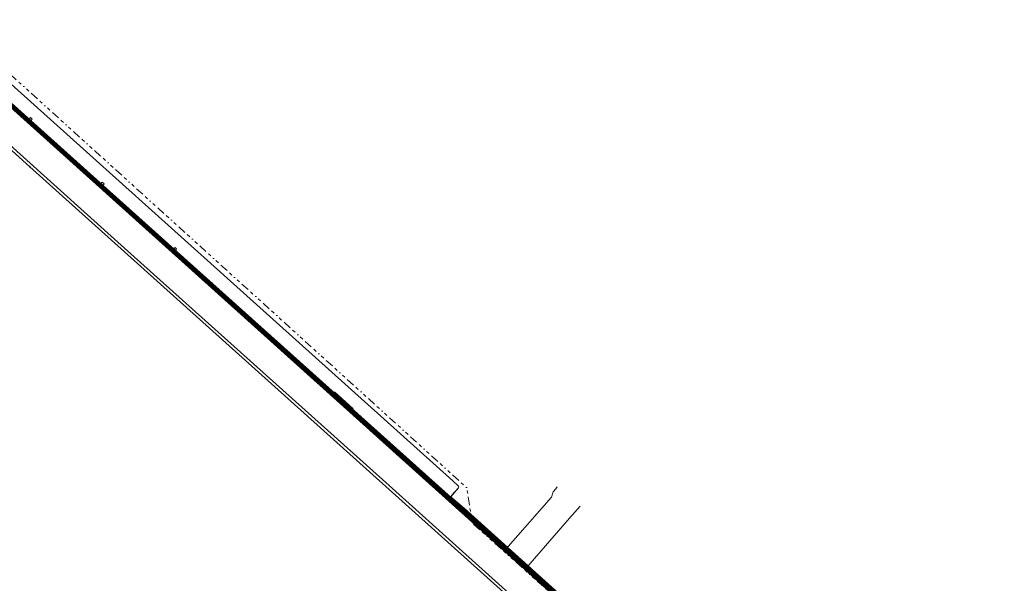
# Model space of a CAD drawing. Extents: x 73120 to 113741, y 434688 to 489241.
# Tile 83 of 256: x 104258 to 104556, y 478794 to 478964. Entities that reach past the tile are written whole.
import ezdxf
from ezdxf.lldxf.tags import DXFTag

# ---------------------------------------------------------------- set-up
doc = ezdxf.new("R2010")
doc.units = 0
doc.header["$LTSCALE"] = 0.5
doc.linetypes.add('RI-OVERIG', pattern=[17, 5, -2, 2, -2, 0, -2, 2, -2])
for name, color, linetype, lineweight in [('B-WE-KL-DATA-G', 90, 'KL-DATA-N', 18), ('B-WE-KL-DATA_KABELBED-G', 90, 'Continuous', 100), ('B-WE-KL-ET_LS-G', 190, 'KL-LS-N', 18), ('B-WE-KL-ET_LS_HULPSTUK-S', 190, 'Continuous', 25), ('B-WE-KL-ET_LS_MANTELBUIS-G', 190, 'Continuous', 100), ('B-WE-KL-ET_MS-G', 130, 'KL-MS-N', 18), ('B-WE-KL-ET_MS_HULPSTUK-S', 130, 'Continuous', 25), ('B-WE-KL-WATER-G', 170, 'KL-WATER-N', 18), ('B-WE-KL-WATER_HULPSTUK-S', 170, 'Continuous', 25), ('B-WE-RI-VRIJVERVAL-G', 210, 'RI-OVERIG', 18)]:
    doc.layers.add(name, color=color, linetype=linetype, lineweight=lineweight)
doc.styles.add('NLCS-ISO', font='NLCS-ISO.ttf')
tags = doc.linetypes.add('KL-DATA-N', pattern='A,4,-1,[101,NLCS.SHX,S=0.5,R=0,X=0,Y=0],-1,4,-1,["D",Standard,S=1,R=0,X=-0.25,Y=-0.5],-1.5', length=12.5).pattern_tags.tags
tags[18] = DXFTag(74, 10)
tags = doc.linetypes.add('KL-LS-N', pattern='A,4,-1,[103,NLCS.SHX,S=0.75,R=0,X=0,Y=0],-1,4,-1,["L",Standard,S=1,R=0,X=0,Y=-0.5],-2', length=13).pattern_tags.tags
tags[18] = DXFTag(74, 10)
tags = doc.linetypes.add('KL-MS-N', pattern='A,4,-1,[103,NLCS.SHX,S=0.75,R=0,X=0,Y=0],-1,4,-1,["M",Standard,S=1,R=0,X=0,Y=-0.5],-2', length=13).pattern_tags.tags
tags[18] = DXFTag(74, 10)
doc.linetypes.add('KL-WATER-N', pattern='A,7,-0.5,[168,NLCS.SHX,S=0.75,R=0,X=0.75,Y=0],-2', length=9.5)

# ---------------------------------------------------------------- blocks, each defined once
blk = doc.blocks.new('SKL-WTB_HULP_OVERIG-SO')
at = {"color": 0, "linetype": 'ByBlock', "lineweight": 18}
for points in [[(-0.1, 0.1), (0.1, -0.1)], [(0.1, 0.1), (-0.1, -0.1)]]:
    blk.add_lwpolyline(points, dxfattribs=at)
at = {"color": 0, "linetype": 'ByBlock', "lineweight": 18, "style": 'NLCS-ISO', "flags": 1}
for tag, p in [('TYPE', (1.5, 0)), ('LABEL', (1.5, -1.5)), ('OMSCHRIJVING', (1.5, -3))]:
    blk.add_attdef(tag, p, '', height=1, dxfattribs=at)
blk = doc.blocks.new('SKL-WTB_HULP_MOF-SO')
at = {"linetype": 'ByBlock', "lineweight": 18}
h = blk.add_hatch(color=0, dxfattribs=at)
h.dxf.hatch_style = 1
h.paths.add_polyline_path([(-0.5625, 0, 1), (0.5625, 0, 1)])
at = {"color": 0, "linetype": 'ByBlock', "lineweight": 18}
blk.add_circle((0, 0), 0.5625, dxfattribs=at)
at = {"color": 0, "linetype": 'ByBlock', "lineweight": 18, "style": 'NLCS-ISO', "flags": 1}
for tag, p in [('TYPE', (1.5, 0)), ('OMSCHRIJVING', (1.5, -3)), ('LABEL', (1.5, -1.5))]:
    blk.add_attdef(tag, p, '', height=1, dxfattribs=at)

msp = doc.modelspace()

# ---------------------------------------------------------------- linework, layer by layer
at = {"layer": 'B-WE-KL-DATA-G', "flags": 128}
for points in [[(104235.24, 478962.65), (104388.78, 478824.81), (104390.42, 478823.23), (104390.54, 478822.98), (104390.47, 478822.71), (104388.11, 478820.06), (104388.22, 478819.88), (104392.16, 478816.57), (104457.56, 478757.69), (104513.87, 478707.36), (104514.1, 478707.28), (104514.32, 478707.38), (104516.1, 478709.76), (104516.39, 478709.97), (104516.64, 478709.98), (104516.94, 478709.83), (104694.79, 478550.25), (104697.33, 478548.71), (104699.83, 478545.72), (104740.53, 478509.19), (104750.63, 478499.93), (104763.62, 478488.47), (104778.71, 478474.92), (104781.16, 478472.92), (104785.19, 478470.43), (104789.04, 478467.68), (104798.47, 478458.53), (104804.59, 478453.15), (104806.22, 478451.3), (104807.79, 478448.76), (104833.49, 478425.8), (104838.87, 478421.19)], [(104235.24, 478962.65), (104388.78, 478824.81)], [(104482.94, 478720.59), (104482.93, 478720.61), (104418.8, 478779.09), (104368.5, 478824.33), (104288.43, 478896.19), (104257.87, 478923.66), (104226.78, 478951.81)], [(104388.78, 478824.81), (104390.42, 478823.23), (104390.54, 478822.98), (104390.47, 478822.71), (104388.11, 478820.06), (104388.22, 478819.88), (104392.16, 478816.57), (104457.56, 478757.69), (104513.87, 478707.36), (104514.1, 478707.28), (104514.32, 478707.38), (104516.1, 478709.76), (104516.39, 478709.97), (104516.64, 478709.98), (104516.94, 478709.83), (104517.5, 478709.33)], [(104388.2, 478820.3), (104390.5, 478822.7)]]:
    msp.add_lwpolyline(points, dxfattribs=at)
at = {"layer": 'B-WE-KL-DATA_KABELBED-G', "flags": 128}
for points in [[(104550.49, 478671.81), (104486.41, 478729.31), (104464.59, 478750), (104232.19, 478958.74)], [(104835.18, 478417.6), (104826.76, 478425.17), (104807.49, 478442.48), (104801.68, 478447.7), (104745.6, 478497.8), (104743.16, 478500), (104696.49, 478542.17), (104658.46, 478576.25), (104658.46, 478576.26), (104575.83, 478650.31), (104504.12, 478715.09), (104500.87, 478718.01), (104500, 478718.79), (104492.35, 478725.67), (104465.58, 478750), (104464.29, 478751.17), (104456.41, 478758.24), (104452.96, 478761.33), (104398.69, 478809.81), (104257.36, 478936.55), (104232.36, 478958.96)]]:
    msp.add_lwpolyline(points, dxfattribs=at)
at = {"layer": 'B-WE-KL-ET_LS-G', "flags": 128}
for points in [[(104232.22, 478958.78), (104241.35, 478950.6), (104302.84, 478895.94), (104339.9, 478862.37), (104373.63, 478832.29), (104373.63, 478832.28)], [(104569.37, 478657.65), (104569.07, 478657.3), (104566.73, 478659.39), (104554.34, 478670.52), (104553.56, 478671.92), (104550.37, 478674.79), (104548.83, 478675.34), (104545.1, 478678.69), (104523.21, 478698.55), (104501.11, 478718.37), (104491.77, 478726.75), (104485.24, 478732.49), (104479.2, 478737.91), (104457.46, 478757.37), (104454.08, 478760.41), (104439.71, 478773.28), (104435.64, 478776.93), (104430.22, 478781.8), (104425.37, 478786.12), (104415.25, 478795.2), (104413.78, 478796.53), (104391.94, 478816.11), (104370.24, 478835.7), (104348.24, 478855.44), (104326.57, 478874.94), (104240.22, 478952.56), (104232.66, 478959.34)], [(104260.54, 478934.29), (104260.96, 478934.76), (104261.5, 478934.27), (104261.17, 478933.91)], [(104282.24, 478914.79), (104282.65, 478915.25), (104283.29, 478914.68), (104283.04, 478914.41)], [(104304.32, 478894.95), (104304.72, 478895.4), (104305.16, 478895), (104304.91, 478894.72)], [(104326.57, 478874.94), (104326.7, 478875.09)], [(104348.24, 478855.44), (104348.37, 478855.59)], [(104370.24, 478835.7), (104370.38, 478835.84)], [(104373.63, 478832.28), (104404.81, 478804.24), (104404.81, 478804.23), (104407.77, 478801.58), (104414.38, 478795.64), (104434.51, 478777.2), (104434.51, 478777.19), (104441.61, 478770.69), (104452.03, 478761.28), (104461.23, 478753.06), (104461.23, 478753.05), (104463.26, 478751.24), (104468.36, 478746.69), (104469.26, 478745.9), (104469.26, 478745.89), (104469.27, 478745.89), (104483.41, 478733.56), (104483.47, 478733.5), (104483.48, 478733.5), (104486.61, 478730.77), (104486.9, 478730.51), (104488.34, 478729.19), (104492.53, 478725.42), (104493.24, 478724.79), (104524.58, 478697.04), (104561.8, 478663.64), (104597.75, 478631.25), (104597.75, 478631.24)], [(104404.81, 478804.23), (104418.58, 478819.88), (104419.13, 478821.54), (104419.93, 478822.43), (104420.33, 478823.05)], [(104391.94, 478816.11), (104392.08, 478816.26)], [(104413.78, 478796.53), (104413.91, 478796.68)], [(104413.78, 478796.53), (104415.25, 478795.2)]]:
    msp.add_lwpolyline(points, dxfattribs=at)
at = {"layer": 'B-WE-KL-ET_LS_MANTELBUIS-G', "flags": 128}
msp.add_lwpolyline([(104358.33, 478846.33), (104352.62, 478851.48)], dxfattribs=at)
at = {"layer": 'B-WE-KL-ET_MS-G', "flags": 128}
for points in [[(104226.2, 478951.07), (104260.72, 478919.84), (104260.73, 478919.83), (104260.73, 478919.82)], [(104260.73, 478919.82), (104492, 478712.2), (104492, 478712.19)]]:
    msp.add_lwpolyline(points, dxfattribs=at)
at = {"layer": 'B-WE-KL-WATER-G', "flags": 128}
for points in [[(104763.33, 478482.73), (104751.14, 478493.84), (104721.88, 478519.37), (104687.33, 478550.5), (104644.21, 478588.85), (104621.03, 478610.26), (104576.71, 478649.33), (104546.63, 478676.1), (104525.82, 478695.2), (104500.58, 478717.89), (104476.84, 478738.96), (104459.07, 478755.04), (104436.48, 478776.32), (104417.36, 478792.49), (104410.86, 478798.3), (104380.38, 478826.2), (104342.69, 478859.89), (104300.29, 478898.51), (104264.98, 478929.66), (104232.21, 478958.77)], [(104424.1, 478813.6), (104427.32, 478817.2)], [(104424.1, 478813.6), (104410.86, 478798.3)]]:
    msp.add_lwpolyline(points, dxfattribs=at)
at = {"layer": 'B-WE-RI-VRIJVERVAL-G', "flags": 128}
msp.add_lwpolyline([(104474.1, 478753.09), (104469.43, 478747.97), (104466.61, 478747.81), (104394.52, 478812.19), (104393.03, 478822.72), (104236.58, 478964.37)], dxfattribs=at)

# ---------------------------------------------------------------- block references
at = {"layer": 'B-WE-KL-ET_LS_HULPSTUK-S', "xscale": 0.2, "yscale": 0.2, "zscale": 0.2}
for name, p in [('SKL-WTB_HULP_MOF-SO', (104373.63, 478832.28)), ('SKL-WTB_HULP_OVERIG-SO', (104420.33, 478823.05)), ('SKL-WTB_HULP_MOF-SO', (104404.81, 478804.23))]:
    msp.add_blockref(name, p, dxfattribs=at)
at = {"layer": 'B-WE-KL-ET_MS_HULPSTUK-S', "xscale": 0.2, "yscale": 0.2, "zscale": 0.2}
msp.add_blockref('SKL-WTB_HULP_MOF-SO', (104260.73, 478919.82), dxfattribs=at)
at = {"layer": 'B-WE-KL-WATER_HULPSTUK-S', "xscale": 0.2, "yscale": 0.2, "zscale": 0.2}
for p in [(104424.1, 478813.6), (104410.86, 478798.3)]:
    msp.add_blockref('SKL-WTB_HULP_OVERIG-SO', p, dxfattribs=at)

doc.saveas('drawing.dxf')
